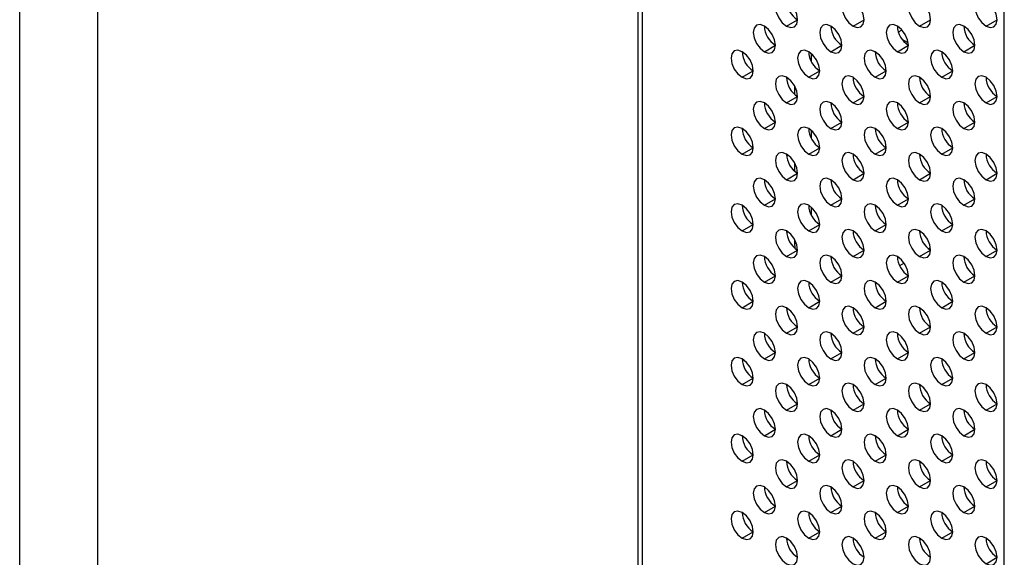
# Model space of a CAD drawing. Header units: millimetres. Extents: x 0 to 1118, y 0 to 864.
# Tile 91 of 256: x 876.64 to 887.11, y 581.73 to 587.45. Entities that reach past the tile are written whole.
import ezdxf

# ---------------------------------------------------------------- set-up
doc = ezdxf.new("R2010")
doc.units = ezdxf.units.MM

msp = doc.modelspace()

# ---------------------------------------------------------------- linework, layer by layer
at = {"color": 7, "linetype": 'Continuous', "lineweight": 25}
for p, q in [((883.2121, 615.9389), (883.2121, 571.4435)), ((883.2609, 571.3754), (883.2609, 615.8709)), ((887.1088, 567.1461), (887.1088, 614.7506)), ((877.4663, 613.0036), (877.4663, 568.0135)), ((876.6397, 567.791), (876.6397, 612.9037)), ((884.793, 587.379), (884.9108, 587.447)), ((885.5001, 587.3791), (885.6179, 587.4471)), ((886.2072, 587.3791), (886.325, 587.4472)), ((886.9143, 587.3792), (887.0321, 587.4472)), ((885.9836, 587.3121), (886.0181, 587.3411)), ((884.5573, 587.1068), (884.6751, 587.1748)), ((885.2644, 587.1069), (885.3822, 587.1749)), ((885.9715, 587.1069), (886.0893, 587.175)), ((886.6786, 587.107), (886.7964, 587.175)), ((885.0581, 586.9998), (885.0581, 587.0855)), ((884.3216, 586.8346), (884.4394, 586.9026)), ((885.0287, 586.8347), (885.1465, 586.9027)), ((885.7358, 586.8347), (885.8536, 586.9028)), ((886.4429, 586.8348), (886.5607, 586.9028)), ((884.8814, 586.6518), (884.8814, 586.7375)), ((884.793, 586.5625), (884.9108, 586.6305)), ((885.5001, 586.5625), (885.6179, 586.6306)), ((886.2072, 586.5626), (886.325, 586.6306)), ((886.9143, 586.5627), (887.0321, 586.6307)), ((884.5573, 586.2903), (884.6751, 586.3583)), ((885.0581, 586.1833), (885.0581, 586.269)), ((885.2644, 586.2903), (885.3822, 586.3584)), ((885.9715, 586.2904), (886.0893, 586.3584)), ((886.6786, 586.2905), (886.7964, 586.3585)), ((884.3216, 586.0181), (884.4394, 586.0861)), ((885.0287, 586.0181), (885.1465, 586.0862)), ((885.7358, 586.0182), (885.8536, 586.0862)), ((886.4429, 586.0183), (886.5607, 586.0863)), ((884.8814, 585.8353), (884.8814, 585.921)), ((884.793, 585.7459), (884.9108, 585.814)), ((885.5001, 585.746), (885.6179, 585.814)), ((886.2072, 585.7461), (886.325, 585.8141)), ((886.9143, 585.7461), (887.0321, 585.8142)), ((884.5573, 585.4737), (884.6751, 585.5418)), ((885.2644, 585.4738), (885.3822, 585.5418)), ((885.9715, 585.4739), (886.0893, 585.5419)), ((886.6786, 585.4739), (886.7964, 585.542)), ((885.0581, 585.3667), (885.0581, 585.4524)), ((884.3216, 585.2015), (884.4394, 585.2696)), ((885.0287, 585.2016), (885.1465, 585.2696)), ((885.7358, 585.2017), (885.8536, 585.2697)), ((886.4429, 585.2017), (886.5607, 585.2698)), ((884.8814, 585.0729), (884.8814, 585.1045)), ((884.8835, 585.0169), (884.8814, 585.0729)), ((886.3234, 585.0209), (886.3056, 585.0106)), ((884.793, 584.9294), (884.9108, 584.9974)), ((885.5001, 584.9294), (885.6179, 584.9975)), ((886.2072, 584.9295), (886.325, 584.9975)), ((886.9143, 584.9296), (887.0321, 584.9976)), ((886.0436, 584.8594), (885.9961, 584.8319)), ((884.5573, 584.6572), (884.6751, 584.7252)), ((885.2644, 584.6572), (885.3822, 584.7253)), ((885.9715, 584.6573), (886.0893, 584.7253)), ((886.6786, 584.6574), (886.7964, 584.7254)), ((884.3216, 584.385), (884.4394, 584.453)), ((885.0287, 584.385), (885.1465, 584.4531)), ((885.7358, 584.3851), (885.8536, 584.4531)), ((886.4429, 584.3852), (886.5607, 584.4532)), ((884.793, 584.1128), (884.9108, 584.1809)), ((885.5001, 584.1129), (885.6179, 584.1809)), ((886.2072, 584.113), (886.325, 584.181)), ((886.9143, 584.113), (887.0321, 584.1811)), ((884.5573, 583.8406), (884.6751, 583.9087)), ((885.2644, 583.8407), (885.3822, 583.9087)), ((885.9715, 583.8408), (886.0893, 583.9088)), ((886.6786, 583.8408), (886.7964, 583.9089)), ((884.3216, 583.5684), (884.4394, 583.6365)), ((885.0287, 583.5685), (885.1465, 583.6365)), ((885.7358, 583.5686), (885.8536, 583.6366)), ((886.4429, 583.5686), (886.5607, 583.6367)), ((884.793, 583.2963), (884.9108, 583.3643)), ((885.5001, 583.2964), (885.6179, 583.3644)), ((886.2072, 583.2964), (886.325, 583.3645)), ((886.9143, 583.2965), (887.0321, 583.3645)), ((884.5573, 583.0241), (884.6751, 583.0921)), ((885.2644, 583.0242), (885.3822, 583.0922)), ((885.9715, 583.0242), (886.0893, 583.0923)), ((886.6786, 583.0243), (886.7964, 583.0923)), ((884.3216, 582.7519), (884.4394, 582.8199)), ((885.0287, 582.752), (885.1465, 582.82)), ((885.7358, 582.752), (885.8536, 582.8201)), ((886.4429, 582.7521), (886.5607, 582.8201)), ((884.793, 582.4798), (884.9108, 582.5478)), ((885.5001, 582.4798), (885.6179, 582.5479)), ((886.2072, 582.4799), (886.325, 582.5479)), ((886.9143, 582.48), (887.0321, 582.548)), ((884.5573, 582.2076), (884.6751, 582.2756)), ((885.2644, 582.2076), (885.3822, 582.2757)), ((885.9715, 582.2077), (886.0893, 582.2757)), ((886.6786, 582.2078), (886.7964, 582.2758)), ((884.3216, 581.9354), (884.4394, 582.0034)), ((885.0287, 581.9354), (885.1465, 582.0035)), ((885.7358, 581.9355), (885.8536, 582.0035)), ((886.4429, 581.9356), (886.5607, 582.0036)), ((886.9143, 581.6634), (887.0321, 581.7315))]:
    msp.add_line(p, q, dxfattribs=at)
at = {"color": 8, "linetype": 'Continuous', "lineweight": 25}
for p, q in [((886.0875, 587.2004), (886.0221, 587.2381)), ((884.8994, 585.0625), (884.8814, 585.0729))]:
    msp.add_line(p, q, dxfattribs=at)
at = {"color": 7, "linetype": 'Continuous', "lineweight": 25, "flags": 128}
for points in [[(884.793, 587.6512), (884.7479, 587.6669), (884.7096, 587.6594), (884.6841, 587.63), (884.6751, 587.5831), (884.6841, 587.5259), (884.7096, 587.467), (884.7479, 587.4154), (884.793, 587.379)], [(884.793, 587.379), (884.8381, 587.3633), (884.8763, 587.3708), (884.9019, 587.4002), (884.9108, 587.4471), (884.9019, 587.5043), (884.8763, 587.5632), (884.8381, 587.6148), (884.793, 587.6512)], [(885.5001, 587.6513), (885.455, 587.6669), (885.4168, 587.6595), (885.3912, 587.6301), (885.3822, 587.5832), (885.3912, 587.5259), (885.4168, 587.467), (885.455, 587.4155), (885.5001, 587.3791)], [(885.5001, 587.3791), (885.5452, 587.3634), (885.5834, 587.3708), (885.609, 587.4002), (885.6179, 587.4471), (885.609, 587.5044), (885.5834, 587.5633), (885.5452, 587.6149), (885.5001, 587.6513)], [(886.2072, 587.6513), (886.1621, 587.667), (886.1239, 587.6596), (886.0983, 587.6302), (886.0893, 587.5833), (886.0983, 587.526), (886.1239, 587.4671), (886.1621, 587.4155), (886.2072, 587.3791)], [(886.2072, 587.3791), (886.2523, 587.3635), (886.2905, 587.3709), (886.3161, 587.4003), (886.325, 587.4472), (886.3161, 587.5045), (886.2905, 587.5634), (886.2523, 587.6149), (886.2072, 587.6513)], [(886.9143, 587.6514), (886.8692, 587.6671), (886.831, 587.6596), (886.8054, 587.6302), (886.7964, 587.5833), (886.8054, 587.5261), (886.831, 587.4672), (886.8692, 587.4156), (886.9143, 587.3792)], [(886.9143, 587.3792), (886.9594, 587.3635), (886.9976, 587.371), (887.0232, 587.4004), (887.0321, 587.4473), (887.0232, 587.5045), (886.9976, 587.5634), (886.9594, 587.615), (886.9143, 587.6514)], [(884.5573, 587.379), (884.5122, 587.3947), (884.4739, 587.3872), (884.4484, 587.3578), (884.4394, 587.3109), (884.4484, 587.2537), (884.4739, 587.1948), (884.5122, 587.1432), (884.5573, 587.1068)], [(884.5573, 587.1068), (884.6024, 587.0911), (884.6406, 587.0986), (884.6662, 587.128), (884.6751, 587.1749), (884.6662, 587.2321), (884.6406, 587.291), (884.6024, 587.3426), (884.5573, 587.379)], [(885.2644, 587.379), (885.2193, 587.3947), (885.181, 587.3873), (885.1555, 587.3579), (885.1465, 587.311), (885.1555, 587.2537), (885.181, 587.1948), (885.2193, 587.1433), (885.2644, 587.1069)], [(885.2644, 587.1069), (885.3095, 587.0912), (885.3477, 587.0986), (885.3733, 587.128), (885.3822, 587.1749), (885.3733, 587.2322), (885.3477, 587.2911), (885.3095, 587.3427), (885.2644, 587.379)], [(885.9715, 587.3791), (885.9264, 587.3948), (885.8882, 587.3874), (885.8626, 587.358), (885.8536, 587.3111), (885.8626, 587.2538), (885.8882, 587.1949), (885.9264, 587.1433), (885.9715, 587.1069)], [(885.9715, 587.1069), (886.0166, 587.0913), (886.0548, 587.0987), (886.0804, 587.1281), (886.0893, 587.175), (886.0804, 587.2322), (886.0548, 587.2911), (886.0166, 587.3427), (885.9715, 587.3791)], [(886.6786, 587.3792), (886.6335, 587.3949), (886.5953, 587.3874), (886.5697, 587.358), (886.5607, 587.3111), (886.5697, 587.2539), (886.5953, 587.195), (886.6335, 587.1434), (886.6786, 587.107)], [(886.6786, 587.107), (886.7237, 587.0913), (886.7619, 587.0988), (886.7875, 587.1282), (886.7964, 587.1751), (886.7875, 587.2323), (886.7619, 587.2912), (886.7237, 587.3428), (886.6786, 587.3792)], [(884.3216, 587.1068), (884.2765, 587.1225), (884.2382, 587.115), (884.2127, 587.0856), (884.2037, 587.0387), (884.2127, 586.9815), (884.2382, 586.9226), (884.2765, 586.871), (884.3216, 586.8346)], [(884.3216, 586.8346), (884.3667, 586.8189), (884.4049, 586.8264), (884.4305, 586.8558), (884.4394, 586.9027), (884.4305, 586.9599), (884.4049, 587.0188), (884.3667, 587.0704), (884.3216, 587.1068)], [(885.0287, 587.1068), (884.9836, 587.1225), (884.9453, 587.1151), (884.9198, 587.0857), (884.9108, 587.0388), (884.9198, 586.9815), (884.9453, 586.9226), (884.9836, 586.8711), (885.0287, 586.8347)], [(885.0287, 586.8347), (885.0738, 586.819), (885.112, 586.8264), (885.1376, 586.8558), (885.1465, 586.9027), (885.1376, 586.96), (885.112, 587.0189), (885.0738, 587.0705), (885.0287, 587.1068)], [(885.7358, 587.1069), (885.6907, 587.1226), (885.6525, 587.1152), (885.6269, 587.0858), (885.6179, 587.0389), (885.6269, 586.9816), (885.6525, 586.9227), (885.6907, 586.8711), (885.7358, 586.8347)], [(885.7358, 586.8347), (885.7809, 586.8191), (885.8191, 586.8265), (885.8447, 586.8559), (885.8536, 586.9028), (885.8447, 586.96), (885.8191, 587.0189), (885.7809, 587.0705), (885.7358, 587.1069)], [(886.4429, 587.107), (886.3978, 587.1227), (886.3596, 587.1152), (886.334, 587.0858), (886.325, 587.0389), (886.334, 586.9817), (886.3596, 586.9228), (886.3978, 586.8712), (886.4429, 586.8348)], [(886.4429, 586.8348), (886.488, 586.8191), (886.5262, 586.8266), (886.5518, 586.856), (886.5607, 586.9029), (886.5518, 586.9601), (886.5262, 587.019), (886.488, 587.0706), (886.4429, 587.107)], [(884.793, 586.8346), (884.7479, 586.8503), (884.7096, 586.8429), (884.6841, 586.8135), (884.6751, 586.7666), (884.6841, 586.7093), (884.7096, 586.6504), (884.7479, 586.5989), (884.793, 586.5625)], [(884.793, 586.5625), (884.8381, 586.5468), (884.8763, 586.5542), (884.9019, 586.5836), (884.9108, 586.6305), (884.9019, 586.6878), (884.8763, 586.7467), (884.8381, 586.7982), (884.793, 586.8346)], [(885.5001, 586.8347), (885.455, 586.8504), (885.4168, 586.843), (885.3912, 586.8136), (885.3822, 586.7667), (885.3912, 586.7094), (885.4168, 586.6505), (885.455, 586.5989), (885.5001, 586.5625)], [(885.5001, 586.5625), (885.5452, 586.5469), (885.5834, 586.5543), (885.609, 586.5837), (885.6179, 586.6306), (885.609, 586.6878), (885.5834, 586.7467), (885.5452, 586.7983), (885.5001, 586.8347)], [(886.2072, 586.8348), (886.1621, 586.8505), (886.1239, 586.843), (886.0983, 586.8136), (886.0893, 586.7667), (886.0983, 586.7095), (886.1239, 586.6506), (886.1621, 586.599), (886.2072, 586.5626)], [(886.2072, 586.5626), (886.2523, 586.5469), (886.2905, 586.5543), (886.3161, 586.5838), (886.325, 586.6307), (886.3161, 586.6879), (886.2905, 586.7468), (886.2523, 586.7984), (886.2072, 586.8348)], [(886.9143, 586.8348), (886.8692, 586.8505), (886.831, 586.8431), (886.8054, 586.8137), (886.7964, 586.7668), (886.8054, 586.7095), (886.831, 586.6506), (886.8692, 586.5991), (886.9143, 586.5627)], [(886.9143, 586.5627), (886.9594, 586.547), (886.9976, 586.5544), (887.0232, 586.5838), (887.0321, 586.6307), (887.0232, 586.688), (886.9976, 586.7469), (886.9594, 586.7984), (886.9143, 586.8348)], [(884.5573, 586.5624), (884.5122, 586.5781), (884.4739, 586.5707), (884.4484, 586.5413), (884.4394, 586.4944), (884.4484, 586.4371), (884.4739, 586.3782), (884.5122, 586.3267), (884.5573, 586.2903)], [(884.5573, 586.2903), (884.6024, 586.2746), (884.6406, 586.282), (884.6662, 586.3114), (884.6751, 586.3583), (884.6662, 586.4156), (884.6406, 586.4745), (884.6024, 586.526), (884.5573, 586.5624)], [(885.2644, 586.5625), (885.2193, 586.5782), (885.181, 586.5708), (885.1555, 586.5414), (885.1465, 586.4945), (885.1555, 586.4372), (885.181, 586.3783), (885.2193, 586.3267), (885.2644, 586.2903)], [(885.2644, 586.2903), (885.3095, 586.2747), (885.3477, 586.2821), (885.3733, 586.3115), (885.3822, 586.3584), (885.3733, 586.4156), (885.3477, 586.4745), (885.3095, 586.5261), (885.2644, 586.5625)], [(885.9715, 586.5626), (885.9264, 586.5783), (885.8882, 586.5708), (885.8626, 586.5414), (885.8536, 586.4945), (885.8626, 586.4373), (885.8882, 586.3784), (885.9264, 586.3268), (885.9715, 586.2904)], [(885.9715, 586.2904), (886.0166, 586.2747), (886.0548, 586.2821), (886.0804, 586.3115), (886.0893, 586.3585), (886.0804, 586.4157), (886.0548, 586.4746), (886.0166, 586.5262), (885.9715, 586.5626)], [(886.6786, 586.5626), (886.6335, 586.5783), (886.5953, 586.5709), (886.5697, 586.5415), (886.5607, 586.4946), (886.5697, 586.4373), (886.5953, 586.3784), (886.6335, 586.3269), (886.6786, 586.2905)], [(886.6786, 586.2905), (886.7237, 586.2748), (886.7619, 586.2822), (886.7875, 586.3116), (886.7964, 586.3585), (886.7875, 586.4158), (886.7619, 586.4747), (886.7237, 586.5262), (886.6786, 586.5626)], [(884.3216, 586.2902), (884.2765, 586.3059), (884.2382, 586.2985), (884.2127, 586.2691), (884.2037, 586.2222), (884.2127, 586.1649), (884.2382, 586.106), (884.2765, 586.0545), (884.3216, 586.0181)], [(884.3216, 586.0181), (884.3667, 586.0024), (884.4049, 586.0098), (884.4305, 586.0392), (884.4394, 586.0861), (884.4305, 586.1434), (884.4049, 586.2023), (884.3667, 586.2538), (884.3216, 586.2902)], [(885.0287, 586.2903), (884.9836, 586.306), (884.9453, 586.2986), (884.9198, 586.2692), (884.9108, 586.2222), (884.9198, 586.165), (884.9453, 586.1061), (884.9836, 586.0545), (885.0287, 586.0181)], [(885.0287, 586.0181), (885.0738, 586.0024), (885.112, 586.0099), (885.1376, 586.0393), (885.1465, 586.0862), (885.1376, 586.1434), (885.112, 586.2023), (885.0738, 586.2539), (885.0287, 586.2903)], [(885.7358, 586.2904), (885.6907, 586.306), (885.6525, 586.2986), (885.6269, 586.2692), (885.6179, 586.2223), (885.6269, 586.1651), (885.6525, 586.1062), (885.6907, 586.0546), (885.7358, 586.0182)], [(885.7358, 586.0182), (885.7809, 586.0025), (885.8191, 586.0099), (885.8447, 586.0393), (885.8536, 586.0862), (885.8447, 586.1435), (885.8191, 586.2024), (885.7809, 586.254), (885.7358, 586.2904)], [(886.4429, 586.2904), (886.3978, 586.3061), (886.3596, 586.2987), (886.334, 586.2693), (886.325, 586.2224), (886.334, 586.1651), (886.3596, 586.1062), (886.3978, 586.0547), (886.4429, 586.0183)], [(886.4429, 586.0183), (886.488, 586.0026), (886.5262, 586.01), (886.5518, 586.0394), (886.5607, 586.0863), (886.5518, 586.1436), (886.5262, 586.2025), (886.488, 586.254), (886.4429, 586.2904)], [(884.793, 586.0181), (884.7479, 586.0338), (884.7096, 586.0264), (884.6841, 585.9969), (884.6751, 585.95), (884.6841, 585.8928), (884.7096, 585.8339), (884.7479, 585.7823), (884.793, 585.7459)], [(884.793, 585.7459), (884.8381, 585.7302), (884.8763, 585.7377), (884.9019, 585.7671), (884.9108, 585.814), (884.9019, 585.8712), (884.8763, 585.9301), (884.8381, 585.9817), (884.793, 586.0181)], [(885.5001, 586.0182), (885.455, 586.0338), (885.4168, 586.0264), (885.3912, 585.997), (885.3822, 585.9501), (885.3912, 585.8929), (885.4168, 585.834), (885.455, 585.7824), (885.5001, 585.746)], [(885.5001, 585.746), (885.5452, 585.7303), (885.5834, 585.7377), (885.609, 585.7671), (885.6179, 585.814), (885.609, 585.8713), (885.5834, 585.9302), (885.5452, 585.9818), (885.5001, 586.0182)], [(886.2072, 586.0182), (886.1621, 586.0339), (886.1239, 586.0265), (886.0983, 585.9971), (886.0893, 585.9502), (886.0983, 585.8929), (886.1239, 585.834), (886.1621, 585.7825), (886.2072, 585.7461)], [(886.2072, 585.7461), (886.2523, 585.7304), (886.2905, 585.7378), (886.3161, 585.7672), (886.325, 585.8141), (886.3161, 585.8714), (886.2905, 585.9303), (886.2523, 585.9818), (886.2072, 586.0182)], [(886.9143, 586.0183), (886.8692, 586.034), (886.831, 586.0265), (886.8054, 585.9971), (886.7964, 585.9502), (886.8054, 585.893), (886.831, 585.8341), (886.8692, 585.7825), (886.9143, 585.7461)], [(886.9143, 585.7461), (886.9594, 585.7304), (886.9976, 585.7379), (887.0232, 585.7673), (887.0321, 585.8142), (887.0232, 585.8714), (886.9976, 585.9303), (886.9594, 585.9819), (886.9143, 586.0183)], [(884.5573, 585.7459), (884.5122, 585.7616), (884.4739, 585.7541), (884.4484, 585.7247), (884.4394, 585.6778), (884.4484, 585.6206), (884.4739, 585.5617), (884.5122, 585.5101), (884.5573, 585.4737)], [(884.5573, 585.4737), (884.6024, 585.458), (884.6406, 585.4655), (884.6662, 585.4949), (884.6751, 585.5418), (884.6662, 585.599), (884.6406, 585.6579), (884.6024, 585.7095), (884.5573, 585.7459)], [(885.2644, 585.746), (885.2193, 585.7616), (885.181, 585.7542), (885.1555, 585.7248), (885.1465, 585.6779), (885.1555, 585.6207), (885.181, 585.5618), (885.2193, 585.5102), (885.2644, 585.4738)], [(885.2644, 585.4738), (885.3095, 585.4581), (885.3477, 585.4655), (885.3733, 585.4949), (885.3822, 585.5418), (885.3733, 585.5991), (885.3477, 585.658), (885.3095, 585.7096), (885.2644, 585.746)], [(885.9715, 585.746), (885.9264, 585.7617), (885.8882, 585.7543), (885.8626, 585.7249), (885.8536, 585.678), (885.8626, 585.6207), (885.8882, 585.5618), (885.9264, 585.5102), (885.9715, 585.4739)], [(885.9715, 585.4739), (886.0166, 585.4582), (886.0548, 585.4656), (886.0804, 585.495), (886.0893, 585.5419), (886.0804, 585.5992), (886.0548, 585.6581), (886.0166, 585.7096), (885.9715, 585.746)], [(886.6786, 585.7461), (886.6335, 585.7618), (886.5953, 585.7543), (886.5697, 585.7249), (886.5607, 585.678), (886.5697, 585.6208), (886.5953, 585.5619), (886.6335, 585.5103), (886.6786, 585.4739)], [(886.6786, 585.4739), (886.7237, 585.4582), (886.7619, 585.4657), (886.7875, 585.4951), (886.7964, 585.542), (886.7875, 585.5992), (886.7619, 585.6581), (886.7237, 585.7097), (886.6786, 585.7461)], [(884.3216, 585.4737), (884.2765, 585.4894), (884.2382, 585.4819), (884.2127, 585.4525), (884.2037, 585.4056), (884.2127, 585.3484), (884.2382, 585.2895), (884.2765, 585.2379), (884.3216, 585.2015)], [(884.3216, 585.2015), (884.3667, 585.1858), (884.4049, 585.1933), (884.4305, 585.2227), (884.4394, 585.2696), (884.4305, 585.3268), (884.4049, 585.3857), (884.3667, 585.4373), (884.3216, 585.4737)], [(885.0287, 585.4738), (884.9836, 585.4894), (884.9453, 585.482), (884.9198, 585.4526), (884.9108, 585.4057), (884.9198, 585.3485), (884.9453, 585.2896), (884.9836, 585.238), (885.0287, 585.2016)], [(885.0287, 585.2016), (885.0738, 585.1859), (885.112, 585.1933), (885.1376, 585.2227), (885.1465, 585.2696), (885.1376, 585.3269), (885.112, 585.3858), (885.0738, 585.4374), (885.0287, 585.4738)], [(885.7358, 585.4738), (885.6907, 585.4895), (885.6525, 585.4821), (885.6269, 585.4527), (885.6179, 585.4058), (885.6269, 585.3485), (885.6525, 585.2896), (885.6907, 585.238), (885.7358, 585.2017)], [(885.7358, 585.2017), (885.7809, 585.186), (885.8191, 585.1934), (885.8447, 585.2228), (885.8536, 585.2697), (885.8447, 585.327), (885.8191, 585.3859), (885.7809, 585.4374), (885.7358, 585.4738)], [(886.4429, 585.4739), (886.3978, 585.4896), (886.3596, 585.4821), (886.334, 585.4527), (886.325, 585.4058), (886.334, 585.3486), (886.3596, 585.2897), (886.3978, 585.2381), (886.4429, 585.2017)], [(886.4429, 585.2017), (886.488, 585.186), (886.5262, 585.1935), (886.5518, 585.2229), (886.5607, 585.2698), (886.5518, 585.327), (886.5262, 585.3859), (886.488, 585.4375), (886.4429, 585.4739)], [(884.793, 585.2016), (884.7479, 585.2172), (884.7096, 585.2098), (884.6841, 585.1804), (884.6751, 585.1335), (884.6841, 585.0762), (884.7096, 585.0173), (884.7479, 584.9658), (884.793, 584.9294)], [(884.793, 584.9294), (884.8381, 584.9137), (884.8763, 584.9211), (884.9019, 584.9505), (884.9108, 584.9974), (884.9019, 585.0547), (884.8763, 585.1136), (884.8381, 585.1652), (884.793, 585.2016)], [(885.5001, 585.2016), (885.455, 585.2173), (885.4168, 585.2099), (885.3912, 585.1805), (885.3822, 585.1336), (885.3912, 585.0763), (885.4168, 585.0174), (885.455, 584.9658), (885.5001, 584.9294)], [(885.5001, 584.9294), (885.5452, 584.9138), (885.5834, 584.9212), (885.609, 584.9506), (885.6179, 584.9975), (885.609, 585.0548), (885.5834, 585.1137), (885.5452, 585.1652), (885.5001, 585.2016)], [(886.2072, 585.2017), (886.1621, 585.2174), (886.1239, 585.2099), (886.0983, 585.1805), (886.0893, 585.1336), (886.0983, 585.0764), (886.1239, 585.0175), (886.1621, 584.9659), (886.2072, 584.9295)], [(886.2072, 584.9295), (886.2523, 584.9138), (886.2905, 584.9213), (886.3161, 584.9507), (886.325, 584.9976), (886.3161, 585.0548), (886.2905, 585.1137), (886.2523, 585.1653), (886.2072, 585.2017)], [(886.9143, 585.2018), (886.8692, 585.2174), (886.831, 585.21), (886.8054, 585.1806), (886.7964, 585.1337), (886.8054, 585.0764), (886.831, 585.0175), (886.8692, 584.966), (886.9143, 584.9296)], [(886.9143, 584.9296), (886.9594, 584.9139), (886.9976, 584.9213), (887.0232, 584.9507), (887.0321, 584.9976), (887.0232, 585.0549), (886.9976, 585.1138), (886.9594, 585.1654), (886.9143, 585.2018)], [(884.5573, 584.9294), (884.5122, 584.945), (884.4739, 584.9376), (884.4484, 584.9082), (884.4394, 584.8613), (884.4484, 584.804), (884.4739, 584.7451), (884.5122, 584.6936), (884.5573, 584.6572)], [(884.5573, 584.6572), (884.6024, 584.6415), (884.6406, 584.6489), (884.6662, 584.6783), (884.6751, 584.7252), (884.6662, 584.7825), (884.6406, 584.8414), (884.6024, 584.893), (884.5573, 584.9294)], [(885.2644, 584.9294), (885.2193, 584.9451), (885.181, 584.9377), (885.1555, 584.9083), (885.1465, 584.8614), (885.1555, 584.8041), (885.181, 584.7452), (885.2193, 584.6936), (885.2644, 584.6572)], [(885.2644, 584.6572), (885.3095, 584.6416), (885.3477, 584.649), (885.3733, 584.6784), (885.3822, 584.7253), (885.3733, 584.7826), (885.3477, 584.8415), (885.3095, 584.893), (885.2644, 584.9294)], [(885.9715, 584.9295), (885.9264, 584.9452), (885.8882, 584.9377), (885.8626, 584.9083), (885.8536, 584.8614), (885.8626, 584.8042), (885.8882, 584.7453), (885.9264, 584.6937), (885.9715, 584.6573)], [(885.9715, 584.6573), (886.0166, 584.6416), (886.0548, 584.6491), (886.0804, 584.6785), (886.0893, 584.7254), (886.0804, 584.7826), (886.0548, 584.8415), (886.0166, 584.8931), (885.9715, 584.9295)], [(886.6786, 584.9296), (886.6335, 584.9452), (886.5953, 584.9378), (886.5697, 584.9084), (886.5607, 584.8615), (886.5697, 584.8042), (886.5953, 584.7453), (886.6335, 584.6938), (886.6786, 584.6574)], [(886.6786, 584.6574), (886.7237, 584.6417), (886.7619, 584.6491), (886.7875, 584.6785), (886.7964, 584.7254), (886.7875, 584.7827), (886.7619, 584.8416), (886.7237, 584.8932), (886.6786, 584.9296)], [(884.3216, 584.6572), (884.2765, 584.6728), (884.2382, 584.6654), (884.2127, 584.636), (884.2037, 584.5891), (884.2127, 584.5318), (884.2382, 584.4729), (884.2765, 584.4214), (884.3216, 584.385)], [(884.3216, 584.385), (884.3667, 584.3693), (884.4049, 584.3767), (884.4305, 584.4061), (884.4394, 584.453), (884.4305, 584.5103), (884.4049, 584.5692), (884.3667, 584.6208), (884.3216, 584.6572)], [(885.0287, 584.6572), (884.9836, 584.6729), (884.9453, 584.6655), (884.9198, 584.6361), (884.9108, 584.5892), (884.9198, 584.5319), (884.9453, 584.473), (884.9836, 584.4214), (885.0287, 584.385)], [(885.0287, 584.385), (885.0738, 584.3694), (885.112, 584.3768), (885.1376, 584.4062), (885.1465, 584.4531), (885.1376, 584.5104), (885.112, 584.5693), (885.0738, 584.6208), (885.0287, 584.6572)], [(885.7358, 584.6573), (885.6907, 584.673), (885.6525, 584.6655), (885.6269, 584.6361), (885.6179, 584.5892), (885.6269, 584.532), (885.6525, 584.4731), (885.6907, 584.4215), (885.7358, 584.3851)], [(885.7358, 584.3851), (885.7809, 584.3694), (885.8191, 584.3769), (885.8447, 584.4063), (885.8536, 584.4532), (885.8447, 584.5104), (885.8191, 584.5693), (885.7809, 584.6209), (885.7358, 584.6573)], [(886.4429, 584.6574), (886.3978, 584.673), (886.3596, 584.6656), (886.334, 584.6362), (886.325, 584.5893), (886.334, 584.532), (886.3596, 584.4731), (886.3978, 584.4216), (886.4429, 584.3852)], [(886.4429, 584.3852), (886.488, 584.3695), (886.5262, 584.3769), (886.5518, 584.4063), (886.5607, 584.4532), (886.5518, 584.5105), (886.5262, 584.5694), (886.488, 584.621), (886.4429, 584.6574)], [(884.793, 584.385), (884.7479, 584.4007), (884.7096, 584.3933), (884.6841, 584.3639), (884.6751, 584.317), (884.6841, 584.2597), (884.7096, 584.2008), (884.7479, 584.1492), (884.793, 584.1128)], [(884.793, 584.1128), (884.8381, 584.0972), (884.8763, 584.1046), (884.9019, 584.134), (884.9108, 584.1809), (884.9019, 584.2382), (884.8763, 584.2971), (884.8381, 584.3486), (884.793, 584.385)], [(885.5001, 584.3851), (885.455, 584.4008), (885.4168, 584.3933), (885.3912, 584.3639), (885.3822, 584.317), (885.3912, 584.2598), (885.4168, 584.2009), (885.455, 584.1493), (885.5001, 584.1129)], [(885.5001, 584.1129), (885.5452, 584.0972), (885.5834, 584.1047), (885.609, 584.1341), (885.6179, 584.181), (885.609, 584.2382), (885.5834, 584.2971), (885.5452, 584.3487), (885.5001, 584.3851)], [(886.2072, 584.3852), (886.1621, 584.4008), (886.1239, 584.3934), (886.0983, 584.364), (886.0893, 584.3171), (886.0983, 584.2598), (886.1239, 584.2009), (886.1621, 584.1494), (886.2072, 584.113)], [(886.2072, 584.113), (886.2523, 584.0973), (886.2905, 584.1047), (886.3161, 584.1341), (886.325, 584.181), (886.3161, 584.2383), (886.2905, 584.2972), (886.2523, 584.3488), (886.2072, 584.3852)], [(886.9143, 584.3852), (886.8692, 584.4009), (886.831, 584.3935), (886.8054, 584.3641), (886.7964, 584.3172), (886.8054, 584.2599), (886.831, 584.201), (886.8692, 584.1494), (886.9143, 584.113)], [(886.9143, 584.113), (886.9594, 584.0974), (886.9976, 584.1048), (887.0232, 584.1342), (887.0321, 584.1811), (887.0232, 584.2384), (886.9976, 584.2973), (886.9594, 584.3488), (886.9143, 584.3852)], [(884.5573, 584.1128), (884.5122, 584.1285), (884.4739, 584.1211), (884.4484, 584.0917), (884.4394, 584.0448), (884.4484, 583.9875), (884.4739, 583.9286), (884.5122, 583.877), (884.5573, 583.8406)], [(884.5573, 583.8406), (884.6024, 583.825), (884.6406, 583.8324), (884.6662, 583.8618), (884.6751, 583.9087), (884.6662, 583.966), (884.6406, 584.0249), (884.6024, 584.0764), (884.5573, 584.1128)], [(885.2644, 584.1129), (885.2193, 584.1286), (885.181, 584.1211), (885.1555, 584.0917), (885.1465, 584.0448), (885.1555, 583.9876), (885.181, 583.9287), (885.2193, 583.8771), (885.2644, 583.8407)], [(885.2644, 583.8407), (885.3095, 583.825), (885.3477, 583.8325), (885.3733, 583.8619), (885.3822, 583.9088), (885.3733, 583.966), (885.3477, 584.0249), (885.3095, 584.0765), (885.2644, 584.1129)], [(885.9715, 584.113), (885.9264, 584.1286), (885.8882, 584.1212), (885.8626, 584.0918), (885.8536, 584.0449), (885.8626, 583.9876), (885.8882, 583.9287), (885.9264, 583.8772), (885.9715, 583.8408)], [(885.9715, 583.8408), (886.0166, 583.8251), (886.0548, 583.8325), (886.0804, 583.8619), (886.0893, 583.9088), (886.0804, 583.9661), (886.0548, 584.025), (886.0166, 584.0766), (885.9715, 584.113)], [(886.6786, 584.113), (886.6335, 584.1287), (886.5953, 584.1213), (886.5697, 584.0919), (886.5607, 584.045), (886.5697, 583.9877), (886.5953, 583.9288), (886.6335, 583.8772), (886.6786, 583.8408)], [(886.6786, 583.8408), (886.7237, 583.8252), (886.7619, 583.8326), (886.7875, 583.862), (886.7964, 583.9089), (886.7875, 583.9662), (886.7619, 584.0251), (886.7237, 584.0766), (886.6786, 584.113)], [(884.3216, 583.8406), (884.2765, 583.8563), (884.2382, 583.8489), (884.2127, 583.8195), (884.2037, 583.7726), (884.2127, 583.7153), (884.2382, 583.6564), (884.2765, 583.6048), (884.3216, 583.5684)], [(884.3216, 583.5684), (884.3667, 583.5528), (884.4049, 583.5602), (884.4305, 583.5896), (884.4394, 583.6365), (884.4305, 583.6938), (884.4049, 583.7526), (884.3667, 583.8042), (884.3216, 583.8406)], [(885.0287, 583.8407), (884.9836, 583.8564), (884.9453, 583.8489), (884.9198, 583.8195), (884.9108, 583.7726), (884.9198, 583.7154), (884.9453, 583.6565), (884.9836, 583.6049), (885.0287, 583.5685)], [(885.0287, 583.5685), (885.0738, 583.5528), (885.112, 583.5603), (885.1376, 583.5897), (885.1465, 583.6366), (885.1376, 583.6938), (885.112, 583.7527), (885.0738, 583.8043), (885.0287, 583.8407)], [(885.7358, 583.8407), (885.6907, 583.8564), (885.6525, 583.849), (885.6269, 583.8196), (885.6179, 583.7727), (885.6269, 583.7154), (885.6525, 583.6565), (885.6907, 583.605), (885.7358, 583.5686)], [(885.7358, 583.5686), (885.7809, 583.5529), (885.8191, 583.5603), (885.8447, 583.5897), (885.8536, 583.6366), (885.8447, 583.6939), (885.8191, 583.7528), (885.7809, 583.8044), (885.7358, 583.8407)], [(886.4429, 583.8408), (886.3978, 583.8565), (886.3596, 583.8491), (886.334, 583.8197), (886.325, 583.7728), (886.334, 583.7155), (886.3596, 583.6566), (886.3978, 583.605), (886.4429, 583.5686)], [(886.4429, 583.5686), (886.488, 583.553), (886.5262, 583.5604), (886.5518, 583.5898), (886.5607, 583.6367), (886.5518, 583.6939), (886.5262, 583.7528), (886.488, 583.8044), (886.4429, 583.8408)], [(884.793, 583.5685), (884.7479, 583.5842), (884.7096, 583.5767), (884.6841, 583.5473), (884.6751, 583.5004), (884.6841, 583.4432), (884.7096, 583.3843), (884.7479, 583.3327), (884.793, 583.2963)], [(884.793, 583.2963), (884.8381, 583.2806), (884.8763, 583.2881), (884.9019, 583.3175), (884.9108, 583.3644), (884.9019, 583.4216), (884.8763, 583.4805), (884.8381, 583.5321), (884.793, 583.5685)], [(885.5001, 583.5685), (885.455, 583.5842), (885.4168, 583.5768), (885.3912, 583.5474), (885.3822, 583.5005), (885.3912, 583.4432), (885.4168, 583.3843), (885.455, 583.3328), (885.5001, 583.2964)], [(885.5001, 583.2964), (885.5452, 583.2807), (885.5834, 583.2881), (885.609, 583.3175), (885.6179, 583.3644), (885.609, 583.4217), (885.5834, 583.4806), (885.5452, 583.5322), (885.5001, 583.5685)], [(886.2072, 583.5686), (886.1621, 583.5843), (886.1239, 583.5769), (886.0983, 583.5475), (886.0893, 583.5006), (886.0983, 583.4433), (886.1239, 583.3844), (886.1621, 583.3328), (886.2072, 583.2964)], [(886.2072, 583.2964), (886.2523, 583.2808), (886.2905, 583.2882), (886.3161, 583.3176), (886.325, 583.3645), (886.3161, 583.4217), (886.2905, 583.4806), (886.2523, 583.5322), (886.2072, 583.5686)], [(886.9143, 583.5687), (886.8692, 583.5844), (886.831, 583.5769), (886.8054, 583.5475), (886.7964, 583.5006), (886.8054, 583.4434), (886.831, 583.3845), (886.8692, 583.3329), (886.9143, 583.2965)], [(886.9143, 583.2965), (886.9594, 583.2808), (886.9976, 583.2883), (887.0232, 583.3177), (887.0321, 583.3646), (887.0232, 583.4218), (886.9976, 583.4807), (886.9594, 583.5323), (886.9143, 583.5687)], [(884.5573, 583.2963), (884.5122, 583.312), (884.4739, 583.3045), (884.4484, 583.2751), (884.4394, 583.2282), (884.4484, 583.171), (884.4739, 583.1121), (884.5122, 583.0605), (884.5573, 583.0241)], [(884.5573, 583.0241), (884.6024, 583.0084), (884.6406, 583.0159), (884.6662, 583.0453), (884.6751, 583.0922), (884.6662, 583.1494), (884.6406, 583.2083), (884.6024, 583.2599), (884.5573, 583.2963)], [(885.2644, 583.2963), (885.2193, 583.312), (885.181, 583.3046), (885.1555, 583.2752), (885.1465, 583.2283), (885.1555, 583.171), (885.181, 583.1121), (885.2193, 583.0606), (885.2644, 583.0242)], [(885.2644, 583.0242), (885.3095, 583.0085), (885.3477, 583.0159), (885.3733, 583.0453), (885.3822, 583.0922), (885.3733, 583.1495), (885.3477, 583.2084), (885.3095, 583.26), (885.2644, 583.2963)], [(885.9715, 583.2964), (885.9264, 583.3121), (885.8882, 583.3047), (885.8626, 583.2753), (885.8536, 583.2284), (885.8626, 583.1711), (885.8882, 583.1122), (885.9264, 583.0606), (885.9715, 583.0242)], [(885.9715, 583.0242), (886.0166, 583.0086), (886.0548, 583.016), (886.0804, 583.0454), (886.0893, 583.0923), (886.0804, 583.1495), (886.0548, 583.2084), (886.0166, 583.26), (885.9715, 583.2964)], [(886.6786, 583.2965), (886.6335, 583.3122), (886.5953, 583.3047), (886.5697, 583.2753), (886.5607, 583.2284), (886.5697, 583.1712), (886.5953, 583.1123), (886.6335, 583.0607), (886.6786, 583.0243)], [(886.6786, 583.0243), (886.7237, 583.0086), (886.7619, 583.016), (886.7875, 583.0455), (886.7964, 583.0924), (886.7875, 583.1496), (886.7619, 583.2085), (886.7237, 583.2601), (886.6786, 583.2965)], [(884.3216, 583.0241), (884.2765, 583.0398), (884.2382, 583.0323), (884.2127, 583.0029), (884.2037, 582.956), (884.2127, 582.8988), (884.2382, 582.8399), (884.2765, 582.7883), (884.3216, 582.7519)], [(884.3216, 582.7519), (884.3667, 582.7362), (884.4049, 582.7436), (884.4305, 582.7731), (884.4394, 582.82), (884.4305, 582.8772), (884.4049, 582.9361), (884.3667, 582.9877), (884.3216, 583.0241)], [(885.0287, 583.0241), (884.9836, 583.0398), (884.9453, 583.0324), (884.9198, 583.003), (884.9108, 582.9561), (884.9198, 582.8988), (884.9453, 582.8399), (884.9836, 582.7884), (885.0287, 582.752)], [(885.0287, 582.752), (885.0738, 582.7363), (885.112, 582.7437), (885.1376, 582.7731), (885.1465, 582.82), (885.1376, 582.8773), (885.112, 582.9362), (885.0738, 582.9877), (885.0287, 583.0241)], [(885.7358, 583.0242), (885.6907, 583.0399), (885.6525, 583.0325), (885.6269, 583.0031), (885.6179, 582.9562), (885.6269, 582.8989), (885.6525, 582.84), (885.6907, 582.7884), (885.7358, 582.752)], [(885.7358, 582.752), (885.7809, 582.7364), (885.8191, 582.7438), (885.8447, 582.7732), (885.8536, 582.8201), (885.8447, 582.8773), (885.8191, 582.9362), (885.7809, 582.9878), (885.7358, 583.0242)], [(886.4429, 583.0243), (886.3978, 583.04), (886.3596, 583.0325), (886.334, 583.0031), (886.325, 582.9562), (886.334, 582.899), (886.3596, 582.8401), (886.3978, 582.7885), (886.4429, 582.7521)], [(886.4429, 582.7521), (886.488, 582.7364), (886.5262, 582.7438), (886.5518, 582.7733), (886.5607, 582.8202), (886.5518, 582.8774), (886.5262, 582.9363), (886.488, 582.9879), (886.4429, 583.0243)], [(884.793, 582.7519), (884.7479, 582.7676), (884.7096, 582.7602), (884.6841, 582.7308), (884.6751, 582.6839), (884.6841, 582.6266), (884.7096, 582.5677), (884.7479, 582.5162), (884.793, 582.4798)], [(884.793, 582.4798), (884.8381, 582.4641), (884.8763, 582.4715), (884.9019, 582.5009), (884.9108, 582.5478), (884.9019, 582.6051), (884.8763, 582.664), (884.8381, 582.7155), (884.793, 582.7519)], [(885.5001, 582.752), (885.455, 582.7677), (885.4168, 582.7603), (885.3912, 582.7309), (885.3822, 582.684), (885.3912, 582.6267), (885.4168, 582.5678), (885.455, 582.5162), (885.5001, 582.4798)], [(885.5001, 582.4798), (885.5452, 582.4641), (885.5834, 582.4716), (885.609, 582.501), (885.6179, 582.5479), (885.609, 582.6051), (885.5834, 582.664), (885.5452, 582.7156), (885.5001, 582.752)], [(886.2072, 582.7521), (886.1621, 582.7677), (886.1239, 582.7603), (886.0983, 582.7309), (886.0893, 582.684), (886.0983, 582.6268), (886.1239, 582.5679), (886.1621, 582.5163), (886.2072, 582.4799)], [(886.2072, 582.4799), (886.2523, 582.4642), (886.2905, 582.4716), (886.3161, 582.501), (886.325, 582.5479), (886.3161, 582.6052), (886.2905, 582.6641), (886.2523, 582.7157), (886.2072, 582.7521)], [(886.9143, 582.7521), (886.8692, 582.7678), (886.831, 582.7604), (886.8054, 582.731), (886.7964, 582.6841), (886.8054, 582.6268), (886.831, 582.5679), (886.8692, 582.5164), (886.9143, 582.48)], [(886.9143, 582.48), (886.9594, 582.4643), (886.9976, 582.4717), (887.0232, 582.5011), (887.0321, 582.548), (887.0232, 582.6053), (886.9976, 582.6642), (886.9594, 582.7157), (886.9143, 582.7521)], [(884.5573, 582.4797), (884.5122, 582.4954), (884.4739, 582.488), (884.4484, 582.4586), (884.4394, 582.4117), (884.4484, 582.3544), (884.4739, 582.2955), (884.5122, 582.244), (884.5573, 582.2076)], [(884.5573, 582.2076), (884.6024, 582.1919), (884.6406, 582.1993), (884.6662, 582.2287), (884.6751, 582.2756), (884.6662, 582.3329), (884.6406, 582.3918), (884.6024, 582.4433), (884.5573, 582.4797)], [(885.2644, 582.4798), (885.2193, 582.4955), (885.181, 582.4881), (885.1555, 582.4586), (885.1465, 582.4117), (885.1555, 582.3545), (885.181, 582.2956), (885.2193, 582.244), (885.2644, 582.2076)], [(885.2644, 582.2076), (885.3095, 582.1919), (885.3477, 582.1994), (885.3733, 582.2288), (885.3822, 582.2757), (885.3733, 582.3329), (885.3477, 582.3918), (885.3095, 582.4434), (885.2644, 582.4798)], [(885.9715, 582.4799), (885.9264, 582.4955), (885.8882, 582.4881), (885.8626, 582.4587), (885.8536, 582.4118), (885.8626, 582.3546), (885.8882, 582.2957), (885.9264, 582.2441), (885.9715, 582.2077)], [(885.9715, 582.2077), (886.0166, 582.192), (886.0548, 582.1994), (886.0804, 582.2288), (886.0893, 582.2757), (886.0804, 582.333), (886.0548, 582.3919), (886.0166, 582.4435), (885.9715, 582.4799)], [(886.6786, 582.4799), (886.6335, 582.4956), (886.5953, 582.4882), (886.5697, 582.4588), (886.5607, 582.4119), (886.5697, 582.3546), (886.5953, 582.2957), (886.6335, 582.2442), (886.6786, 582.2078)], [(886.6786, 582.2078), (886.7237, 582.1921), (886.7619, 582.1995), (886.7875, 582.2289), (886.7964, 582.2758), (886.7875, 582.3331), (886.7619, 582.392), (886.7237, 582.4435), (886.6786, 582.4799)], [(884.3216, 582.2075), (884.2765, 582.2232), (884.2382, 582.2158), (884.2127, 582.1864), (884.2037, 582.1395), (884.2127, 582.0822), (884.2382, 582.0233), (884.2765, 581.9717), (884.3216, 581.9354)], [(884.3216, 581.9354), (884.3667, 581.9197), (884.4049, 581.9271), (884.4305, 581.9565), (884.4394, 582.0034), (884.4305, 582.0607), (884.4049, 582.1196), (884.3667, 582.1711), (884.3216, 582.2075)], [(885.0287, 582.2076), (884.9836, 582.2233), (884.9453, 582.2158), (884.9198, 582.1864), (884.9108, 582.1395), (884.9198, 582.0823), (884.9453, 582.0234), (884.9836, 581.9718), (885.0287, 581.9354)], [(885.0287, 581.9354), (885.0738, 581.9197), (885.112, 581.9272), (885.1376, 581.9566), (885.1465, 582.0035), (885.1376, 582.0607), (885.112, 582.1196), (885.0738, 582.1712), (885.0287, 582.2076)], [(885.7358, 582.2077), (885.6907, 582.2233), (885.6525, 582.2159), (885.6269, 582.1865), (885.6179, 582.1396), (885.6269, 582.0824), (885.6525, 582.0235), (885.6907, 581.9719), (885.7358, 581.9355)], [(885.7358, 581.9355), (885.7809, 581.9198), (885.8191, 581.9272), (885.8447, 581.9566), (885.8536, 582.0035), (885.8447, 582.0608), (885.8191, 582.1197), (885.7809, 582.1713), (885.7358, 582.2077)], [(886.4429, 582.2077), (886.3978, 582.2234), (886.3596, 582.216), (886.334, 582.1866), (886.325, 582.1397), (886.334, 582.0824), (886.3596, 582.0235), (886.3978, 581.9719), (886.4429, 581.9356)], [(886.4429, 581.9356), (886.488, 581.9199), (886.5262, 581.9273), (886.5518, 581.9567), (886.5607, 582.0036), (886.5518, 582.0609), (886.5262, 582.1198), (886.488, 582.1713), (886.4429, 582.2077)], [(884.793, 581.9354), (884.7479, 581.9511), (884.7096, 581.9436), (884.6841, 581.9142), (884.6751, 581.8673), (884.6841, 581.8101), (884.7096, 581.7512), (884.7479, 581.6996), (884.793, 581.6632)], [(884.793, 581.6632), (884.8381, 581.6475), (884.8763, 581.655), (884.9019, 581.6844), (884.9108, 581.7313), (884.9019, 581.7885), (884.8763, 581.8474), (884.8381, 581.899), (884.793, 581.9354)], [(885.5001, 581.9355), (885.455, 581.9511), (885.4168, 581.9437), (885.3912, 581.9143), (885.3822, 581.8674), (885.3912, 581.8102), (885.4168, 581.7513), (885.455, 581.6997), (885.5001, 581.6633)], [(885.5001, 581.6633), (885.5452, 581.6476), (885.5834, 581.655), (885.609, 581.6844), (885.6179, 581.7313), (885.609, 581.7886), (885.5834, 581.8475), (885.5452, 581.8991), (885.5001, 581.9355)], [(886.2072, 581.9355), (886.1621, 581.9512), (886.1239, 581.9438), (886.0983, 581.9144), (886.0893, 581.8675), (886.0983, 581.8102), (886.1239, 581.7513), (886.1621, 581.6997), (886.2072, 581.6634)], [(886.2072, 581.6634), (886.2523, 581.6477), (886.2905, 581.6551), (886.3161, 581.6845), (886.325, 581.7314), (886.3161, 581.7887), (886.2905, 581.8476), (886.2523, 581.8991), (886.2072, 581.9355)], [(886.9143, 581.9356), (886.8692, 581.9513), (886.831, 581.9438), (886.8054, 581.9144), (886.7964, 581.8675), (886.8054, 581.8103), (886.831, 581.7514), (886.8692, 581.6998), (886.9143, 581.6634)], [(886.9143, 581.6634), (886.9594, 581.6477), (886.9976, 581.6552), (887.0232, 581.6846), (887.0321, 581.7315), (887.0232, 581.7887), (886.9976, 581.8476), (886.9594, 581.8992), (886.9143, 581.9356)]]:
    msp.add_lwpolyline(points, dxfattribs=at)
at = {"color": 7, "linetype": 'Continuous', "lineweight": 25}
for centre in [(885.0428, 587.6593), (884.8071, 587.3871), (885.5142, 587.3872), (886.2213, 587.3873), (886.9284, 587.3873), (884.5714, 587.1149), (885.2785, 587.115), (885.9856, 587.1151), (886.6927, 587.1151), (885.0428, 586.8428), (885.7499, 586.8429), (886.457, 586.8429), (887.1641, 586.843), (884.8071, 586.5706), (885.5142, 586.5707), (886.2213, 586.5707), (886.9284, 586.5708), (884.5714, 586.2984), (885.2785, 586.2984), (885.9856, 586.2985), (886.6927, 586.2986), (885.0428, 586.0262), (885.7499, 586.0263), (886.457, 586.0264), (887.1641, 586.0264), (884.8071, 585.754), (885.5142, 585.7541), (886.2213, 585.7542), (886.9284, 585.7542), (884.5714, 585.4818), (885.2785, 585.4819), (885.9856, 585.482), (886.6927, 585.482), (885.0428, 585.2097), (885.7499, 585.2098), (886.457, 585.2098), (887.1641, 585.2099), (884.8071, 584.9375), (885.5142, 584.9376), (886.2213, 584.9376), (886.9284, 584.9377), (884.5714, 584.6653), (885.2785, 584.6654), (885.9856, 584.6654), (886.6927, 584.6655), (885.0428, 584.3932), (885.7499, 584.3932), (886.457, 584.3933), (887.1641, 584.3934), (884.8071, 584.121), (885.5142, 584.121), (886.2213, 584.1211), (886.9284, 584.1212), (884.5714, 583.8488), (885.2785, 583.8488), (885.9856, 583.8489), (886.6927, 583.849), (885.0428, 583.5766), (885.7499, 583.5767), (886.457, 583.5768), (887.1641, 583.5768), (884.8071, 583.3044), (885.5142, 583.3045), (886.2213, 583.3046), (886.9284, 583.3046), (884.5714, 583.0322), (885.2785, 583.0323), (885.9856, 583.0324), (886.6927, 583.0324), (885.0428, 582.7601), (885.7499, 582.7601), (886.457, 582.7602), (887.1641, 582.7603), (884.8071, 582.4879), (885.5142, 582.4879), (886.2213, 582.488), (886.9284, 582.4881), (884.5714, 582.2157), (885.2785, 582.2157), (885.9856, 582.2158), (886.6927, 582.2159), (885.0428, 581.9435), (885.7499, 581.9436), (886.457, 581.9437), (887.1641, 581.9437)]:
    msp.add_arc(centre, 0.25, 181.86656, 238.12806, dxfattribs=at)

doc.saveas('drawing.dxf')
